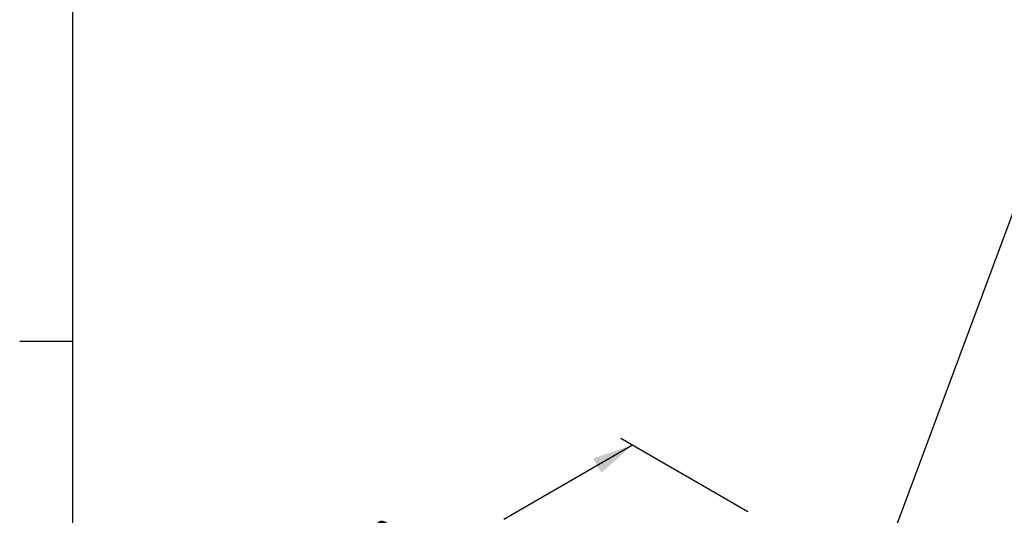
# Model space of a CAD drawing. Extents: x 11 to 421, y 5 to 275.
# Tile 3 of 17: x 13 to 72, y 65 to 94. Entities that reach past the tile are written whole.
import ezdxf
from ezdxf.enums import TextEntityAlignment as Align

# ---------------------------------------------------------------- set-up
doc = ezdxf.new("R2010")
doc.units = 0
doc.layers.get('0').update_dxf_attribs({"linetype": 'CONTINUOUS'})
doc.dimstyles.new('SLDDIMSTYLE4', dxfattribs={"dimtxt": 2.38125, "dimasz": 3, "dimexe": 0, "dimexo": 0.0625, "dimgap": 0.595313, "dimtad": 0, "dimlfac": 2, "dimrnd": 1e-09, "dimzin": 4, "dimsah": 1, "dimcen": 0.09, "dimazin": 3, "dimtfac": 1, "dimtofl": 0, "dimtmove": 0, "dimatfit": 3})

# ---------------------------------------------------------------- blocks, each defined once
blk = doc.blocks.new('_D_8')
at = {"color": 7, "linetype": 'CONTINUOUS'}
for p, q in [((49.594, 68.794), (41.846, 64.32)), ((56.535, 64.787), (48.887, 69.202)), ((39.935, 63.218), (40.353, 63.459)), ((40.353, 63.459), (42.245, 60.182)), ((42.245, 60.182), (41.827, 59.941)), ((30.511, 57.777), (30.093, 57.536)), ((30.093, 57.536), (31.984, 54.259)), ((20.284, 51.873), (28.6, 56.674)), ((31.984, 54.259), (32.402, 54.5)), ((38.769, 41.203), (19.577, 52.282))]:
    blk.add_line(p, q, dxfattribs=at)
for points in [[(49.594, 68.794), (47.223, 68.002), (47.723, 67.136)], [(20.284, 51.873), (22.656, 52.665), (22.156, 53.531)]]:
    blk.add_solid(points, dxfattribs=at)
at = {"color": 7, "linetype": 'CONTINUOUS', "width": 0.7}
for s, p in [('82.90', (31.554, 58.937, -7.069)), ('3.2638', (32.925, 54.802, -7.069))]:
    blk.add_text(s, height=2.3813, rotation=29.99731, dxfattribs=at).set_placement(p, align=Align.BOTTOM_LEFT)
blk = doc.blocks.new('SW_NOTE_8')
at = {"color": 0, "linetype": 'CONTINUOUS'}
blk.add_line((9.397, 25.32), (0, 0), dxfattribs=at)
blk.add_solid([(0, 0), (1.513, 2.639), (0.575, 2.987)], dxfattribs=at)
at = {"color": 0, "linetype": 'CONTINUOUS', "width": 0.7}
for s, height, p in [('□□□□', 4.2333, (34.1, 21.337)), ('CM1-C-17S30C-', 2.38125, (9.899, 21.883))]:
    blk.add_text(s, height=height, dxfattribs=at).set_placement(p, align=Align.BOTTOM_LEFT)

msp = doc.modelspace()

# ---------------------------------------------------------------- linework, layer by layer
at = {"color": 7, "linetype": 'CONTINUOUS'}
for p, q in [((15.9068, 270.3087), (15.9068, 9.9587)), ((15.9068, 75.0462), (12.7318, 75.0462))]:
    msp.add_line(p, q, dxfattribs=at)

# ---------------------------------------------------------------- block references
msp.add_blockref('SW_NOTE_8', (64.1343, 60.3587), dxfattribs=at)

# ---------------------------------------------------------------- dimensions: what is measured, and where the dimension line sits
dim = msp.add_linear_dim(base=(20.2844, 51.8735), p1=(57.2418, 64.3785), p2=(39.4757, 40.7945), angle=29.997312, dimstyle='SLDDIMSTYLE4', dxfattribs=at)
dim.commit()
dim.dimension.update_dxf_attribs({"geometry": '_D_8', "text_midpoint": (35.223, 60.4974), "dimtype": 160})

doc.saveas('drawing.dxf')
